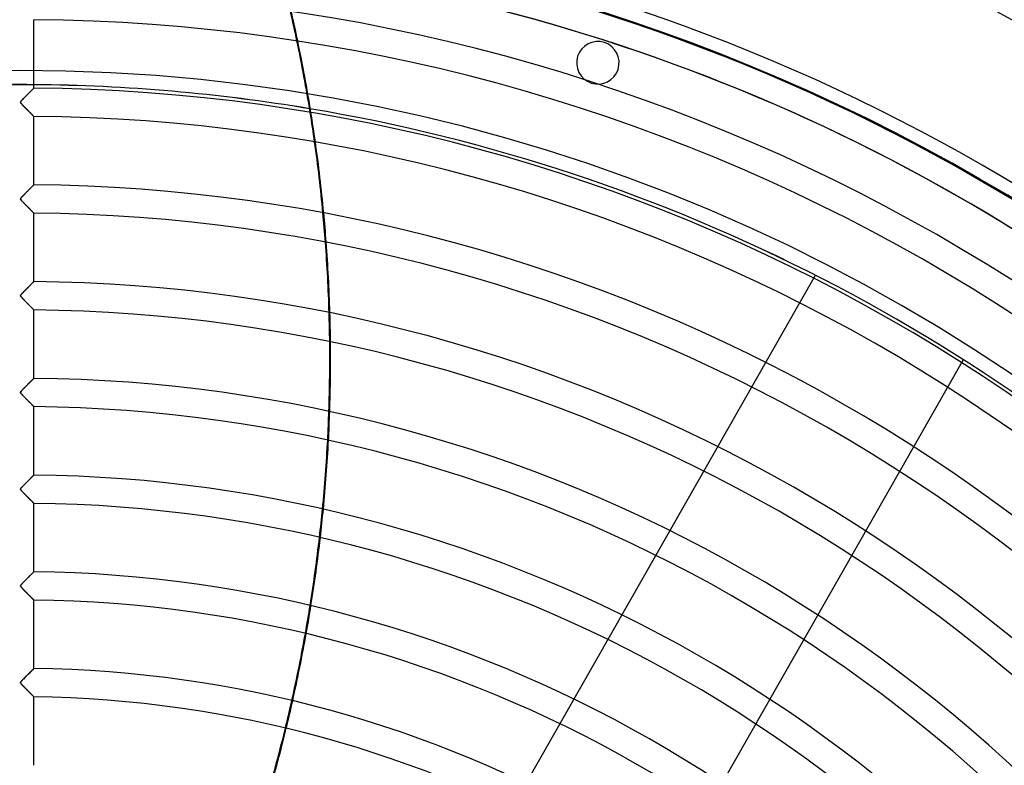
# Model space of a CAD drawing. Header units: millimetres. Extents: x -790 to 790, y -790 to 790.
# Tile 59 of 62: x 0 to 347, y 380 to 643. Entities that reach past the tile are written whole.
import ezdxf

# ---------------------------------------------------------------- set-up
doc = ezdxf.new("R2010")
doc.units = ezdxf.units.MM
doc.layers.add('HIDDEN', color=7, linetype='Continuous')
doc.layers.add('THICK', color=7, linetype='Continuous')

msp = doc.modelspace()

# ---------------------------------------------------------------- linework, layer by layer
at = {"layer": 'HIDDEN'}
for p, q in [((206.27, 634.83), (206.27, 634.83)), ((4.54, 618.32), (4.42, 618.19)), ((4.66, 618.43), (4.54, 618.32)), ((4.76, 618.53), (4.66, 618.43)), ((4.84, 618.61), (4.76, 618.53)), ((4.91, 618.68), (4.84, 618.61)), ((4.96, 618.73), (4.91, 618.68)), ((4.99, 618.76), (4.96, 618.73)), ((5, 618.77), (4.99, 618.76)), ((201.63, 620.56), (201.63, 620.56)), ((1.18, 614.93), (0.98, 614.72)), ((1.39, 615.15), (1.18, 614.93)), ((1.6, 615.37), (1.39, 615.15)), ((1.82, 615.59), (1.6, 615.37)), ((2.03, 615.8), (1.82, 615.59)), ((2.24, 616.01), (2.03, 615.8)), ((2.45, 616.22), (2.24, 616.01)), ((2.65, 616.43), (2.45, 616.22)), ((2.86, 616.63), (2.65, 616.43)), ((3.05, 616.83), (2.86, 616.63)), ((3.25, 617.02), (3.05, 616.83)), ((3.44, 617.21), (3.25, 617.02)), ((3.62, 617.4), (3.44, 617.21)), ((3.8, 617.57), (3.62, 617.4)), ((3.96, 617.74), (3.8, 617.57)), ((4.13, 617.9), (3.96, 617.74)), ((4.28, 618.05), (4.13, 617.9)), ((4.42, 618.19), (4.28, 618.05)), ((0.34, 613.92), (0.32, 613.83)), ((0.32, 613.83), (0.32, 613.76)), ((0.32, 613.76), (0.34, 613.68)), ((0.38, 614), (0.34, 613.92)), ((0.34, 613.68), (0.37, 613.6)), ((0.37, 613.6), (0.43, 613.51)), ((0.44, 614.11), (0.38, 614)), ((0.43, 613.51), (0.5, 613.42)), ((0.53, 614.23), (0.44, 614.11)), ((0.5, 613.42), (0.58, 613.31)), ((0.65, 614.37), (0.53, 614.23)), ((0.58, 613.31), (0.67, 613.21)), ((0.8, 614.54), (0.65, 614.37)), ((0.67, 613.21), (0.76, 613.1)), ((0.76, 613.1), (0.88, 612.98)), ((0.98, 614.72), (0.8, 614.54)), ((0.88, 612.98), (1, 612.85)), ((1, 612.85), (1.14, 612.7)), ((1.14, 612.7), (1.29, 612.55)), ((1.29, 612.55), (1.45, 612.38)), ((1.45, 612.38), (1.62, 612.21)), ((1.62, 612.21), (1.79, 612.03)), ((1.79, 612.03), (1.98, 611.85)), ((1.98, 611.85), (2.17, 611.65)), ((2.17, 611.65), (2.36, 611.46)), ((2.36, 611.46), (2.54, 611.27)), ((2.54, 611.27), (2.72, 611.09)), ((2.72, 611.09), (2.9, 610.91)), ((2.9, 610.91), (3.07, 610.74)), ((3.07, 610.74), (3.24, 610.57)), ((3.24, 610.57), (3.39, 610.41)), ((3.39, 610.41), (3.55, 610.26)), ((3.55, 610.26), (3.69, 610.11)), ((3.69, 610.11), (3.83, 609.97)), ((3.83, 609.97), (3.97, 609.83)), ((3.97, 609.83), (4.1, 609.7)), ((4.1, 609.7), (4.22, 609.58)), ((4.22, 609.58), (4.33, 609.46)), ((4.33, 609.46), (4.44, 609.36)), ((4.44, 609.36), (4.54, 609.25)), ((4.54, 609.25), (4.63, 609.16)), ((4.63, 609.16), (4.72, 609.08)), ((4.72, 609.08), (4.79, 609)), ((4.79, 609), (4.85, 608.94)), ((4.85, 608.94), (4.9, 608.89)), ((4.9, 608.89), (4.95, 608.84)), ((4.95, 608.84), (4.98, 608.81)), ((4.98, 608.81), (4.99, 608.8)), ((4.99, 608.8), (5, 608.79)), ((3.94, 583.61), (3.8, 583.48)), ((4.07, 583.74), (3.94, 583.61)), ((4.2, 583.87), (4.07, 583.74)), ((4.32, 583.99), (4.2, 583.87)), ((4.43, 584.1), (4.32, 583.99)), ((4.53, 584.2), (4.43, 584.1)), ((4.62, 584.3), (4.53, 584.2)), ((4.71, 584.38), (4.62, 584.3)), ((4.78, 584.45), (4.71, 584.38)), ((4.85, 584.52), (4.78, 584.45)), ((4.9, 584.57), (4.85, 584.52)), ((4.95, 584.61), (4.9, 584.57)), ((4.98, 584.64), (4.95, 584.61)), ((4.99, 584.66), (4.98, 584.64)), ((5, 584.67), (4.99, 584.66)), ((0.48, 580.06), (0.41, 579.96)), ((0.57, 580.17), (0.48, 580.06)), ((0.68, 580.3), (0.57, 580.17)), ((0.81, 580.44), (0.68, 580.3)), ((0.96, 580.6), (0.81, 580.44)), ((1.12, 580.78), (0.96, 580.6)), ((1.3, 580.96), (1.12, 580.78)), ((1.48, 581.14), (1.3, 580.96)), ((1.66, 581.33), (1.48, 581.14)), ((1.84, 581.51), (1.66, 581.33)), ((2.02, 581.69), (1.84, 581.51)), ((2.19, 581.87), (2.02, 581.69)), ((2.37, 582.04), (2.19, 581.87)), ((2.54, 582.21), (2.37, 582.04)), ((2.71, 582.38), (2.54, 582.21)), ((2.88, 582.55), (2.71, 582.38)), ((3.04, 582.72), (2.88, 582.55)), ((3.2, 582.88), (3.04, 582.72)), ((3.36, 583.03), (3.2, 582.88)), ((3.51, 583.18), (3.36, 583.03)), ((3.66, 583.33), (3.51, 583.18)), ((3.8, 583.48), (3.66, 583.33)), ((0.33, 579.8), (0.32, 579.73)), ((0.32, 579.73), (0.32, 579.66)), ((0.32, 579.66), (0.33, 579.59)), ((0.36, 579.88), (0.33, 579.8)), ((0.33, 579.59), (0.36, 579.52)), ((0.41, 579.96), (0.36, 579.88)), ((0.36, 579.52), (0.41, 579.44)), ((0.41, 579.44), (0.47, 579.35)), ((0.47, 579.35), (0.54, 579.26)), ((0.54, 579.26), (0.63, 579.16)), ((0.63, 579.16), (0.71, 579.06)), ((0.71, 579.06), (0.81, 578.95)), ((0.81, 578.95), (0.92, 578.83)), ((0.92, 578.83), (1.05, 578.7)), ((1.05, 578.7), (1.18, 578.56)), ((1.18, 578.56), (1.33, 578.41)), ((1.33, 578.41), (1.49, 578.24)), ((1.49, 578.24), (1.65, 578.08)), ((1.65, 578.08), (1.82, 577.9)), ((1.82, 577.9), (2, 577.72)), ((2, 577.72), (2.18, 577.54)), ((2.18, 577.54), (2.37, 577.35)), ((2.37, 577.35), (2.55, 577.17)), ((2.55, 577.17), (2.72, 576.99)), ((2.72, 576.99), (2.9, 576.81)), ((2.9, 576.81), (3.06, 576.65)), ((3.06, 576.65), (3.22, 576.48)), ((3.22, 576.48), (3.38, 576.32)), ((3.38, 576.32), (3.53, 576.17)), ((3.53, 576.17), (3.68, 576.03)), ((3.68, 576.03), (3.82, 575.89)), ((3.82, 575.89), (3.95, 575.75)), ((3.95, 575.75), (4.08, 575.62)), ((4.08, 575.62), (4.2, 575.5)), ((4.2, 575.5), (4.31, 575.38)), ((4.31, 575.38), (4.42, 575.27)), ((4.42, 575.27), (4.52, 575.17)), ((4.52, 575.17), (4.62, 575.07)), ((4.62, 575.07), (4.7, 574.99)), ((4.7, 574.99), (4.78, 574.91)), ((4.78, 574.91), (4.84, 574.85)), ((4.84, 574.85), (4.9, 574.79)), ((4.9, 574.79), (4.94, 574.75)), ((4.94, 574.75), (4.97, 574.71)), ((4.97, 574.71), (4.99, 574.69)), ((4.99, 574.69), (5, 574.69)), ((108.28, 250.39), (280.76, 552.78)), ((280.76, 552.78), (280.76, 552.78)), ((3.21, 548.78), (3.05, 548.62)), ((3.37, 548.94), (3.21, 548.78)), ((3.52, 549.09), (3.37, 548.94)), ((3.67, 549.24), (3.52, 549.09)), ((3.81, 549.38), (3.67, 549.24)), ((3.95, 549.52), (3.81, 549.38)), ((4.08, 549.65), (3.95, 549.52)), ((4.2, 549.78), (4.08, 549.65)), ((4.32, 549.89), (4.2, 549.78)), ((4.43, 550), (4.32, 549.89)), ((4.53, 550.1), (4.43, 550)), ((4.63, 550.2), (4.53, 550.1)), ((4.71, 550.28), (4.63, 550.2)), ((4.79, 550.36), (4.71, 550.28)), ((4.85, 550.42), (4.79, 550.36)), ((4.9, 550.47), (4.85, 550.42)), ((4.95, 550.51), (4.9, 550.47)), ((4.98, 550.54), (4.95, 550.51)), ((4.99, 550.56), (4.98, 550.54)), ((5, 550.57), (4.99, 550.56)), ((0.34, 545.71), (0.32, 545.64)), ((0.32, 545.64), (0.32, 545.57)), ((0.32, 545.57), (0.33, 545.51)), ((0.33, 545.51), (0.36, 545.43)), ((0.37, 545.79), (0.34, 545.71)), ((0.36, 545.43), (0.4, 545.36)), ((0.42, 545.87), (0.37, 545.79)), ((0.4, 545.36), (0.46, 545.27)), ((0.49, 545.97), (0.42, 545.87)), ((0.58, 546.09), (0.49, 545.97)), ((0.69, 546.22), (0.58, 546.09)), ((0.83, 546.36), (0.69, 546.22)), ((0.98, 546.52), (0.83, 546.36)), ((1.14, 546.7), (0.98, 546.52)), ((1.32, 546.88), (1.14, 546.7)), ((1.5, 547.06), (1.32, 546.88)), ((1.67, 547.24), (1.5, 547.06)), ((1.85, 547.42), (1.67, 547.24)), ((2.03, 547.6), (1.85, 547.42)), ((2.2, 547.78), (2.03, 547.6)), ((2.38, 547.95), (2.2, 547.78)), ((2.55, 548.12), (2.38, 547.95)), ((2.72, 548.29), (2.55, 548.12)), ((2.89, 548.46), (2.72, 548.29)), ((3.05, 548.62), (2.89, 548.46)), ((0.46, 545.27), (0.53, 545.17)), ((0.53, 545.17), (0.61, 545.08)), ((0.61, 545.08), (0.7, 544.98)), ((0.7, 544.98), (0.79, 544.87)), ((0.79, 544.87), (0.9, 544.75)), ((0.9, 544.75), (1.03, 544.62)), ((1.03, 544.62), (1.16, 544.48)), ((1.16, 544.48), (1.31, 544.33)), ((1.31, 544.33), (1.46, 544.17)), ((1.46, 544.17), (1.62, 544.01)), ((1.62, 544.01), (1.79, 543.83)), ((1.79, 543.83), (1.97, 543.65)), ((1.97, 543.65), (2.16, 543.46)), ((2.16, 543.46), (2.34, 543.28)), ((2.34, 543.28), (2.52, 543.09)), ((2.52, 543.09), (2.7, 542.91)), ((2.7, 542.91), (2.87, 542.74)), ((2.87, 542.74), (3.04, 542.57)), ((3.04, 542.57), (3.2, 542.4)), ((3.2, 542.4), (3.36, 542.24)), ((3.36, 542.24), (3.51, 542.09)), ((3.51, 542.09), (3.66, 541.94)), ((3.66, 541.94), (3.8, 541.8)), ((3.8, 541.8), (3.93, 541.67)), ((3.93, 541.67), (4.06, 541.53)), ((4.06, 541.53), (4.19, 541.41)), ((4.19, 541.41), (4.3, 541.29)), ((4.3, 541.29), (4.41, 541.18)), ((4.41, 541.18), (4.52, 541.08)), ((4.52, 541.08), (4.61, 540.98)), ((4.61, 540.98), (4.7, 540.89)), ((4.7, 540.89), (4.78, 540.81)), ((4.78, 540.81), (4.84, 540.75)), ((4.84, 540.75), (4.9, 540.69)), ((4.9, 540.69), (4.94, 540.65)), ((4.94, 540.65), (4.97, 540.61)), ((4.97, 540.61), (4.99, 540.59)), ((4.99, 540.59), (5, 540.59)), ((160.4, 220.66), (332.88, 523.05)), ((332.88, 523.05), (332.88, 523.05)), ((2.72, 514.19), (2.52, 514)), ((2.91, 514.38), (2.72, 514.19)), ((3.1, 514.57), (2.91, 514.38)), ((3.28, 514.76), (3.1, 514.57)), ((3.46, 514.94), (3.28, 514.76)), ((3.64, 515.11), (3.46, 514.94)), ((3.8, 515.28), (3.64, 515.11)), ((3.96, 515.43), (3.8, 515.28)), ((4.11, 515.59), (3.96, 515.43)), ((4.26, 515.73), (4.11, 515.59)), ((4.39, 515.86), (4.26, 515.73)), ((4.51, 515.98), (4.39, 515.86)), ((4.62, 516.09), (4.51, 515.98)), ((4.72, 516.19), (4.62, 516.09)), ((4.8, 516.27), (4.72, 516.19)), ((4.87, 516.34), (4.8, 516.27)), ((4.93, 516.39), (4.87, 516.34)), ((4.97, 516.43), (4.93, 516.39)), ((4.99, 516.46), (4.97, 516.43)), ((5, 516.47), (4.99, 516.46)), ((0.33, 511.58), (0.32, 511.5)), ((0.32, 511.5), (0.32, 511.43)), ((0.32, 511.43), (0.35, 511.35)), ((0.35, 511.66), (0.33, 511.58)), ((0.4, 511.74), (0.35, 511.66)), ((0.35, 511.35), (0.39, 511.27)), ((0.39, 511.27), (0.45, 511.18)), ((0.47, 511.84), (0.4, 511.74)), ((0.45, 511.18), (0.53, 511.08)), ((0.56, 511.96), (0.47, 511.84)), ((0.53, 511.08), (0.61, 510.97)), ((0.68, 512.1), (0.56, 511.96)), ((0.61, 510.97), (0.71, 510.87)), ((0.82, 512.25), (0.68, 512.1)), ((0.71, 510.87), (0.82, 510.75)), ((0.98, 512.43), (0.82, 512.25)), ((0.82, 510.75), (0.94, 510.61)), ((0.94, 510.61), (1.08, 510.47)), ((1.16, 512.61), (0.98, 512.43)), ((1.35, 512.81), (1.16, 512.61)), ((1.54, 513.01), (1.35, 512.81)), ((1.74, 513.2), (1.54, 513.01)), ((1.93, 513.4), (1.74, 513.2)), ((2.13, 513.6), (1.93, 513.4)), ((2.33, 513.8), (2.13, 513.6)), ((2.52, 514), (2.33, 513.8)), ((1.08, 510.47), (1.23, 510.31)), ((1.23, 510.31), (1.39, 510.14)), ((1.39, 510.14), (1.57, 509.96)), ((1.57, 509.96), (1.75, 509.77)), ((1.75, 509.77), (1.94, 509.58)), ((1.94, 509.58), (2.14, 509.38)), ((2.14, 509.38), (2.34, 509.17)), ((2.34, 509.17), (2.54, 508.97)), ((2.54, 508.97), (2.73, 508.78)), ((2.73, 508.78), (2.92, 508.59)), ((2.92, 508.59), (3.1, 508.41)), ((3.1, 508.41), (3.27, 508.23)), ((3.27, 508.23), (3.44, 508.06)), ((3.44, 508.06), (3.6, 507.9)), ((3.6, 507.9), (3.76, 507.74)), ((3.76, 507.74), (3.91, 507.59)), ((3.91, 507.59), (4.05, 507.45)), ((4.05, 507.45), (4.18, 507.31)), ((4.18, 507.31), (4.31, 507.18)), ((4.31, 507.18), (4.43, 507.06)), ((4.43, 507.06), (4.54, 506.95)), ((4.54, 506.95), (4.64, 506.85)), ((4.64, 506.85), (4.73, 506.76)), ((4.73, 506.76), (4.81, 506.68)), ((4.81, 506.68), (4.88, 506.61)), ((4.88, 506.61), (4.93, 506.56)), ((4.93, 506.56), (4.97, 506.52)), ((4.97, 506.52), (4.99, 506.49)), ((4.99, 506.49), (5, 506.49)), ((2.16, 479.53), (1.92, 479.29)), ((2.39, 479.76), (2.16, 479.53)), ((2.62, 480), (2.39, 479.76)), ((2.85, 480.23), (2.62, 480)), ((3.08, 480.46), (2.85, 480.23)), ((3.3, 480.68), (3.08, 480.46)), ((3.52, 480.89), (3.3, 480.68)), ((3.72, 481.1), (3.52, 480.89)), ((3.92, 481.29), (3.72, 481.1)), ((4.11, 481.48), (3.92, 481.29)), ((4.28, 481.65), (4.11, 481.48)), ((4.44, 481.8), (4.28, 481.65)), ((4.58, 481.94), (4.44, 481.8)), ((4.7, 482.07), (4.58, 481.94)), ((4.81, 482.17), (4.7, 482.07)), ((4.89, 482.26), (4.81, 482.17)), ((4.95, 482.32), (4.89, 482.26)), ((4.99, 482.35), (4.95, 482.32)), ((5, 482.36), (4.99, 482.35)), ((0.33, 477.5), (0.32, 477.41)), ((0.32, 477.41), (0.32, 477.33)), ((0.32, 477.33), (0.35, 477.25)), ((0.37, 477.59), (0.33, 477.5)), ((0.35, 477.25), (0.4, 477.16)), ((0.43, 477.7), (0.37, 477.59)), ((0.4, 477.16), (0.47, 477.05)), ((0.53, 477.83), (0.43, 477.7)), ((0.47, 477.05), (0.56, 476.94)), ((0.66, 477.98), (0.53, 477.83)), ((0.56, 476.94), (0.65, 476.83)), ((0.65, 476.83), (0.76, 476.71)), ((0.83, 478.16), (0.66, 477.98)), ((0.76, 476.71), (0.89, 476.57)), ((1.02, 478.37), (0.83, 478.16)), ((0.89, 476.57), (1.03, 476.42)), ((1.23, 478.59), (1.02, 478.37)), ((1.03, 476.42), (1.19, 476.25)), ((1.19, 476.25), (1.36, 476.08)), ((1.46, 478.82), (1.23, 478.59)), ((1.36, 476.08), (1.54, 475.89)), ((1.69, 479.06), (1.46, 478.82)), ((1.54, 475.89), (1.74, 475.69)), ((1.92, 479.29), (1.69, 479.06)), ((1.74, 475.69), (1.94, 475.48)), ((1.94, 475.48), (2.15, 475.26)), ((2.15, 475.26), (2.37, 475.05)), ((2.37, 475.05), (2.58, 474.84)), ((2.58, 474.84), (2.78, 474.63)), ((2.78, 474.63), (2.97, 474.44)), ((2.97, 474.44), (3.16, 474.25)), ((3.16, 474.25), (3.34, 474.06)), ((3.34, 474.06), (3.52, 473.89)), ((3.52, 473.89), (3.68, 473.72)), ((3.68, 473.72), (3.84, 473.56)), ((3.84, 473.56), (3.99, 473.4)), ((3.99, 473.4), (4.13, 473.26)), ((4.13, 473.26), (4.27, 473.12)), ((4.27, 473.12), (4.4, 472.99)), ((4.4, 472.99), (4.52, 472.87)), ((4.52, 472.87), (4.62, 472.77)), ((4.62, 472.77), (4.72, 472.67)), ((4.72, 472.67), (4.8, 472.58)), ((4.8, 472.58), (4.87, 472.51)), ((4.87, 472.51), (4.93, 472.46)), ((4.93, 472.46), (4.97, 472.42)), ((4.97, 472.42), (4.99, 472.39)), ((4.99, 472.39), (5, 472.38)), ((4.8, 448.06), (4.69, 447.95)), ((4.89, 448.15), (4.8, 448.06)), ((4.95, 448.21), (4.89, 448.15)), ((4.99, 448.25), (4.95, 448.21)), ((5, 448.26), (4.99, 448.25)), ((1.38, 444.64), (1.13, 444.39)), ((1.63, 444.9), (1.38, 444.64)), ((1.89, 445.16), (1.63, 444.9)), ((2.15, 445.42), (1.89, 445.16)), ((2.4, 445.68), (2.15, 445.42)), ((2.66, 445.93), (2.4, 445.68)), ((2.91, 446.18), (2.66, 445.93)), ((3.16, 446.43), (2.91, 446.18)), ((3.4, 446.67), (3.16, 446.43)), ((3.62, 446.89), (3.4, 446.67)), ((3.84, 447.11), (3.62, 446.89)), ((4.04, 447.31), (3.84, 447.11)), ((4.23, 447.5), (4.04, 447.31)), ((4.4, 447.67), (4.23, 447.5)), ((4.55, 447.82), (4.4, 447.67)), ((4.69, 447.95), (4.55, 447.82)), ((0.34, 443.44), (0.32, 443.37)), ((0.32, 443.37), (0.32, 443.3)), ((0.32, 443.3), (0.32, 443.24)), ((0.32, 443.24), (0.34, 443.17)), ((0.38, 443.51), (0.34, 443.44)), ((0.34, 443.17), (0.38, 443.1)), ((0.44, 443.61), (0.38, 443.51)), ((0.38, 443.1), (0.43, 443.01)), ((0.43, 443.01), (0.49, 442.93)), ((0.55, 443.75), (0.44, 443.61)), ((0.49, 442.93), (0.56, 442.83)), ((0.71, 443.93), (0.55, 443.75)), ((0.56, 442.83), (0.64, 442.74)), ((0.64, 442.74), (0.73, 442.64)), ((0.9, 444.14), (0.71, 443.93)), ((0.73, 442.64), (0.84, 442.52)), ((0.84, 442.52), (0.95, 442.4)), ((1.13, 444.39), (0.9, 444.14)), ((0.95, 442.4), (1.08, 442.26)), ((1.08, 442.26), (1.22, 442.12)), ((1.22, 442.12), (1.37, 441.96)), ((1.37, 441.96), (1.53, 441.8)), ((1.53, 441.8), (1.7, 441.63)), ((1.7, 441.63), (1.87, 441.45)), ((1.87, 441.45), (2.05, 441.27)), ((2.05, 441.27), (2.24, 441.08)), ((2.24, 441.08), (2.42, 440.89)), ((2.42, 440.89), (2.6, 440.71)), ((2.6, 440.71), (2.78, 440.53)), ((2.78, 440.53), (2.95, 440.36)), ((2.95, 440.36), (3.12, 440.19)), ((3.12, 440.19), (3.28, 440.03)), ((3.28, 440.03), (3.43, 439.87)), ((3.43, 439.87), (3.59, 439.71)), ((3.59, 439.71), (3.73, 439.57)), ((3.73, 439.57), (3.87, 439.43)), ((3.87, 439.43), (4, 439.29)), ((4, 439.29), (4.13, 439.16)), ((4.13, 439.16), (4.25, 439.04)), ((4.25, 439.04), (4.37, 438.92)), ((4.37, 438.92), (4.48, 438.81)), ((4.48, 438.81), (4.58, 438.71)), ((4.58, 438.71), (4.67, 438.61)), ((4.67, 438.61), (4.76, 438.53)), ((4.76, 438.53), (4.83, 438.46)), ((4.83, 438.46), (4.89, 438.4)), ((4.89, 438.4), (4.94, 438.35)), ((4.94, 438.35), (4.97, 438.31)), ((4.97, 438.31), (4.99, 438.29)), ((4.99, 438.29), (5, 438.28)), ((4.3, 413.46), (4.1, 413.27)), ((4.47, 413.64), (4.3, 413.46)), ((4.63, 413.79), (4.47, 413.64)), ((4.76, 413.92), (4.63, 413.79)), ((4.86, 414.02), (4.76, 413.92)), ((4.94, 414.1), (4.86, 414.02)), ((4.98, 414.14), (4.94, 414.1)), ((5, 414.16), (4.98, 414.14)), ((0.82, 409.95), (0.63, 409.74)), ((1.04, 410.19), (0.82, 409.95)), ((1.29, 410.45), (1.04, 410.19)), ((1.56, 410.72), (1.29, 410.45)), ((1.82, 410.99), (1.56, 410.72)), ((2.09, 411.26), (1.82, 410.99)), ((2.37, 411.54), (2.09, 411.26)), ((2.64, 411.81), (2.37, 411.54)), ((2.9, 412.08), (2.64, 411.81)), ((3.16, 412.34), (2.9, 412.08)), ((3.42, 412.59), (3.16, 412.34)), ((3.66, 412.83), (3.42, 412.59)), ((3.89, 413.06), (3.66, 412.83)), ((4.1, 413.27), (3.89, 413.06)), ((0.33, 409.3), (0.32, 409.23)), ((0.32, 409.23), (0.32, 409.16)), ((0.32, 409.16), (0.33, 409.1)), ((0.36, 409.37), (0.33, 409.3)), ((0.33, 409.1), (0.36, 409.02)), ((0.4, 409.45), (0.36, 409.37)), ((0.36, 409.02), (0.41, 408.95)), ((0.49, 409.57), (0.4, 409.45)), ((0.41, 408.95), (0.46, 408.86)), ((0.46, 408.86), (0.53, 408.77)), ((0.63, 409.74), (0.49, 409.57)), ((0.53, 408.77), (0.61, 408.68)), ((0.61, 408.68), (0.7, 408.58)), ((0.7, 408.58), (0.79, 408.47)), ((0.79, 408.47), (0.9, 408.36)), ((0.9, 408.36), (1.02, 408.23)), ((1.02, 408.23), (1.15, 408.09)), ((1.15, 408.09), (1.29, 407.95)), ((1.29, 407.95), (1.44, 407.79)), ((1.44, 407.79), (1.6, 407.63)), ((1.6, 407.63), (1.77, 407.46)), ((1.77, 407.46), (1.94, 407.28)), ((1.94, 407.28), (2.12, 407.1)), ((2.12, 407.1), (2.3, 406.92)), ((2.3, 406.92), (2.47, 406.74)), ((2.47, 406.74), (2.64, 406.57)), ((2.64, 406.57), (2.81, 406.4)), ((2.81, 406.4), (2.97, 406.23)), ((2.97, 406.23), (3.13, 406.07)), ((3.13, 406.07), (3.29, 405.91)), ((3.29, 405.91), (3.44, 405.76)), ((3.44, 405.76), (3.58, 405.62)), ((3.58, 405.62), (3.72, 405.48)), ((3.72, 405.48), (3.85, 405.34)), ((3.85, 405.34), (3.98, 405.21)), ((3.98, 405.21), (4.1, 405.09)), ((4.1, 405.09), (4.22, 404.97)), ((4.22, 404.97), (4.33, 404.85)), ((4.33, 404.85), (4.44, 404.75)), ((4.44, 404.75), (4.54, 404.65)), ((4.54, 404.65), (4.63, 404.55)), ((4.63, 404.55), (4.71, 404.47)), ((4.71, 404.47), (4.79, 404.4)), ((4.79, 404.4), (4.85, 404.33)), ((4.85, 404.33), (4.9, 404.28)), ((4.9, 404.28), (4.94, 404.24)), ((4.94, 404.24), (4.97, 404.2)), ((4.97, 404.2), (4.99, 404.19)), ((4.99, 404.19), (5, 404.18))]:
    msp.add_line(p, q, dxfattribs=at)
for centre, radius, start, end in [((0, 0), 682, 0, 179.99998), ((0, 0), 677.5, 0, 180.00002), ((203.95, 627.7), 7.5, 72, 252), ((203.95, 627.7), 7.5, 252, 72), ((0, 0), 625, 0, 179.99998), ((0, 0), 620, 89.53795, 90.46207), ((0, 0), 619.99, 89.53795, 90.46207), ((0, 0), 620, 45.13721, 80.50596), ((0, 0), 619.99, 45.13693, 80.50561)]:
    msp.add_arc(centre, radius, start, end, dxfattribs=at)
for centre, major_axis, start_param, end_param in [((-430.76, 518.16), (236.73, 491.57), -0.909682, -0.890001), ((-430.48, 518.02), (236.73, 491.57), -0.909503, -0.889817), ((-430.76, 518.16), (236.73, 491.57), -0.976162, -0.956823), ((-430.48, 518.02), (236.73, 491.57), -0.975996, -0.956654), ((-0.28, 0.14), (-289.99, -602.17), 2.827433, 3.141593), ((-430.76, 518.16), (236.73, 491.57), -1.04158, -1.022534), ((-430.48, 518.02), (236.73, 491.57), -1.041427, -1.022378), ((-430.76, 518.16), (236.73, 491.57), -1.106101, -1.087301), ((-430.48, 518.02), (236.73, 491.57), -1.105959, -1.087155), ((-430.76, 518.16), (236.73, 491.57), -1.169885, -1.151284), ((-430.48, 518.02), (236.73, 491.57), -1.169751, -1.151147), ((-430.76, 518.16), (236.73, 491.57), -1.23309, -1.214641), ((-430.48, 518.02), (236.73, 491.57), -1.232962, -1.214512), ((-33.8, 701.68), (-236.73, -491.57), 1.004743, 1.570796), ((-430.76, 518.16), (236.73, 491.57), -1.295885, -1.277538), ((-430.48, 518.02), (236.73, 491.57), -1.295761, -1.277414), ((-430.76, 518.16), (236.73, 491.57), -1.358459, -1.340157), ((-430.48, 518.02), (236.73, 491.57), -1.358337, -1.340034)]:
    msp.add_ellipse(centre, major_axis=major_axis, ratio=0.987688, start_param=start_param, end_param=end_param, dxfattribs=at)
at = {"layer": 'THICK'}
for p, q in [((5, 618.77), (5, 642.89)), ((4.42, 618.19), (4.55, 618.32)), ((4.55, 618.32), (4.66, 618.44)), ((4.66, 618.44), (4.76, 618.53)), ((4.76, 618.53), (4.85, 618.62)), ((4.85, 618.62), (4.91, 618.68)), ((4.91, 618.68), (4.96, 618.73)), ((4.96, 618.73), (4.99, 618.76)), ((4.99, 618.76), (5, 618.77)), ((0.86, 614.6), (1.07, 614.82)), ((1.07, 614.82), (1.31, 615.06)), ((1.31, 615.06), (1.57, 615.33)), ((1.57, 615.33), (1.84, 615.61)), ((1.84, 615.61), (2.11, 615.88)), ((2.11, 615.88), (2.37, 616.14)), ((2.37, 616.14), (2.62, 616.4)), ((2.62, 616.4), (2.87, 616.64)), ((2.87, 616.64), (3.1, 616.88)), ((3.1, 616.88), (3.33, 617.11)), ((3.33, 617.11), (3.55, 617.32)), ((3.55, 617.32), (3.75, 617.52)), ((3.75, 617.52), (3.94, 617.71)), ((3.94, 617.71), (4.11, 617.89)), ((4.11, 617.89), (4.27, 618.05)), ((4.27, 618.05), (4.42, 618.19)), ((0.32, 613.87), (0.35, 613.94)), ((0.32, 613.8), (0.32, 613.87)), ((0.32, 613.74), (0.32, 613.8)), ((0.34, 613.67), (0.32, 613.74)), ((0.38, 613.59), (0.34, 613.67)), ((0.35, 613.94), (0.38, 614.02)), ((0.38, 614.02), (0.44, 614.11)), ((0.44, 613.5), (0.38, 613.59)), ((0.44, 614.11), (0.54, 614.24)), ((0.5, 613.41), (0.44, 613.5)), ((0.59, 613.31), (0.5, 613.41)), ((0.54, 614.24), (0.68, 614.4)), ((0.68, 613.2), (0.59, 613.31)), ((0.68, 614.4), (0.86, 614.6)), ((0.79, 613.08), (0.68, 613.2)), ((0.91, 612.95), (0.79, 613.08)), ((1.04, 612.81), (0.91, 612.95)), ((1.19, 612.66), (1.04, 612.81)), ((1.34, 612.5), (1.19, 612.66)), ((1.5, 612.33), (1.34, 612.5)), ((1.66, 612.16), (1.5, 612.33)), ((1.83, 612), (1.66, 612.16)), ((1.99, 611.83), (1.83, 612)), ((2.15, 611.67), (1.99, 611.83)), ((2.31, 611.51), (2.15, 611.67)), ((2.46, 611.35), (2.31, 611.51)), ((2.62, 611.19), (2.46, 611.35)), ((2.77, 611.04), (2.62, 611.19)), ((2.93, 610.88), (2.77, 611.04)), ((3.08, 610.73), (2.93, 610.88)), ((3.22, 610.59), (3.08, 610.73)), ((3.36, 610.44), (3.22, 610.59)), ((3.51, 610.3), (3.36, 610.44)), ((3.64, 610.16), (3.51, 610.3)), ((3.78, 610.03), (3.64, 610.16)), ((3.9, 609.9), (3.78, 610.03)), ((4.03, 609.77), (3.9, 609.9)), ((4.15, 609.65), (4.03, 609.77)), ((4.26, 609.53), (4.15, 609.65)), ((4.37, 609.43), (4.26, 609.53)), ((4.47, 609.32), (4.37, 609.43)), ((4.57, 609.23), (4.47, 609.32)), ((4.65, 609.14), (4.57, 609.23)), ((4.73, 609.06), (4.65, 609.14)), ((4.8, 608.99), (4.73, 609.06)), ((4.86, 608.93), (4.8, 608.99)), ((4.91, 608.88), (4.86, 608.93)), ((4.95, 608.84), (4.91, 608.88)), ((4.98, 608.81), (4.95, 608.84)), ((4.99, 608.8), (4.98, 608.81)), ((5, 608.79), (4.99, 608.8)), ((5, 584.67), (5, 608.79)), ((289.71, 602.31), (289.99, 602.17)), ((3.82, 583.5), (3.98, 583.66)), ((3.98, 583.66), (4.14, 583.81)), ((4.14, 583.81), (4.28, 583.95)), ((4.28, 583.95), (4.41, 584.08)), ((4.41, 584.08), (4.53, 584.2)), ((4.53, 584.2), (4.63, 584.3)), ((4.63, 584.3), (4.73, 584.4)), ((4.73, 584.4), (4.81, 584.48)), ((4.81, 584.48), (4.87, 584.54)), ((4.87, 584.54), (4.93, 584.6)), ((4.93, 584.6), (4.97, 584.64)), ((4.97, 584.64), (4.99, 584.66)), ((4.99, 584.66), (5, 584.67)), ((0.41, 579.96), (0.48, 580.05)), ((0.48, 580.05), (0.56, 580.16)), ((0.56, 580.16), (0.67, 580.29)), ((0.67, 580.29), (0.8, 580.43)), ((0.8, 580.43), (0.95, 580.59)), ((0.95, 580.59), (1.12, 580.78)), ((1.12, 580.78), (1.31, 580.97)), ((1.31, 580.97), (1.52, 581.18)), ((1.52, 581.18), (1.74, 581.41)), ((1.74, 581.41), (1.97, 581.64)), ((1.97, 581.64), (2.2, 581.88)), ((2.2, 581.88), (2.43, 582.11)), ((2.43, 582.11), (2.65, 582.33)), ((2.65, 582.33), (2.87, 582.54)), ((2.87, 582.54), (3.07, 582.75)), ((3.07, 582.75), (3.27, 582.95)), ((3.27, 582.95), (3.46, 583.14)), ((3.46, 583.14), (3.65, 583.32)), ((3.65, 583.32), (3.82, 583.5)), ((0.32, 579.73), (0.33, 579.8)), ((0.32, 579.66), (0.32, 579.73)), ((0.34, 579.59), (0.32, 579.66)), ((0.33, 579.8), (0.36, 579.88)), ((0.37, 579.51), (0.34, 579.59)), ((0.36, 579.88), (0.41, 579.96)), ((0.42, 579.42), (0.37, 579.51)), ((0.49, 579.32), (0.42, 579.42)), ((0.59, 579.2), (0.49, 579.32)), ((0.71, 579.06), (0.59, 579.2)), ((0.86, 578.9), (0.71, 579.06)), ((1.03, 578.72), (0.86, 578.9)), ((1.22, 578.52), (1.03, 578.72)), ((1.43, 578.31), (1.22, 578.52)), ((1.64, 578.09), (1.43, 578.31)), ((1.85, 577.88), (1.64, 578.09)), ((2.06, 577.66), (1.85, 577.88)), ((2.26, 577.46), (2.06, 577.66)), ((2.47, 577.25), (2.26, 577.46)), ((2.67, 577.05), (2.47, 577.25)), ((2.86, 576.85), (2.67, 577.05)), ((3.05, 576.65), (2.86, 576.85)), ((3.24, 576.47), (3.05, 576.65)), ((3.42, 576.28), (3.24, 576.47)), ((3.6, 576.1), (3.42, 576.28)), ((3.77, 575.93), (3.6, 576.1)), ((3.93, 575.77), (3.77, 575.93)), ((4.09, 575.61), (3.93, 575.77)), ((4.23, 575.47), (4.09, 575.61)), ((4.37, 575.33), (4.23, 575.47)), ((4.49, 575.2), (4.37, 575.33)), ((4.61, 575.09), (4.49, 575.2)), ((4.71, 574.98), (4.61, 575.09)), ((4.79, 574.9), (4.71, 574.98)), ((4.87, 574.82), (4.79, 574.9)), ((4.93, 574.76), (4.87, 574.82)), ((4.97, 574.72), (4.93, 574.76)), ((4.99, 574.7), (4.97, 574.72)), ((5, 574.69), (4.99, 574.7)), ((5, 550.57), (5, 574.69)), ((3.14, 548.72), (3.32, 548.89)), ((3.32, 548.89), (3.48, 549.05)), ((3.48, 549.05), (3.64, 549.21)), ((3.64, 549.21), (3.79, 549.36)), ((3.79, 549.36), (3.93, 549.51)), ((3.93, 549.51), (4.07, 549.65)), ((4.07, 549.65), (4.2, 549.78)), ((4.2, 549.78), (4.33, 549.9)), ((4.33, 549.9), (4.45, 550.02)), ((4.45, 550.02), (4.55, 550.12)), ((4.55, 550.12), (4.65, 550.22)), ((4.65, 550.22), (4.74, 550.31)), ((4.74, 550.31), (4.82, 550.39)), ((4.82, 550.39), (4.88, 550.45)), ((4.88, 550.45), (4.93, 550.5)), ((4.93, 550.5), (4.97, 550.54)), ((4.97, 550.54), (4.99, 550.56)), ((4.99, 550.56), (5, 550.57)), ((0.32, 545.64), (0.33, 545.71)), ((0.32, 545.57), (0.32, 545.64)), ((0.33, 545.49), (0.32, 545.57)), ((0.33, 545.71), (0.37, 545.79)), ((0.37, 545.41), (0.33, 545.49)), ((0.37, 545.79), (0.42, 545.88)), ((0.42, 545.32), (0.37, 545.41)), ((0.42, 545.88), (0.49, 545.97)), ((0.5, 545.21), (0.42, 545.32)), ((0.49, 545.97), (0.57, 546.07)), ((0.57, 546.07), (0.66, 546.18)), ((0.66, 546.18), (0.76, 546.29)), ((0.76, 546.29), (0.87, 546.41)), ((0.87, 546.41), (1, 546.55)), ((1, 546.55), (1.14, 546.69)), ((1.14, 546.69), (1.29, 546.85)), ((1.29, 546.85), (1.46, 547.02)), ((1.46, 547.02), (1.63, 547.2)), ((1.63, 547.2), (1.82, 547.39)), ((1.82, 547.39), (2.01, 547.58)), ((2.01, 547.58), (2.2, 547.78)), ((2.2, 547.78), (2.4, 547.98)), ((2.4, 547.98), (2.6, 548.17)), ((2.6, 548.17), (2.78, 548.36)), ((2.78, 548.36), (2.97, 548.54)), ((2.97, 548.54), (3.14, 548.72)), ((0.6, 545.09), (0.5, 545.21)), ((0.73, 544.94), (0.6, 545.09)), ((0.88, 544.78), (0.73, 544.94)), ((1.05, 544.6), (0.88, 544.78)), ((1.24, 544.4), (1.05, 544.6)), ((1.45, 544.18), (1.24, 544.4)), ((1.66, 543.97), (1.45, 544.18)), ((1.87, 543.75), (1.66, 543.97)), ((2.08, 543.54), (1.87, 543.75)), ((2.28, 543.33), (2.08, 543.54)), ((2.49, 543.13), (2.28, 543.33)), ((2.69, 542.92), (2.49, 543.13)), ((2.88, 542.73), (2.69, 542.92)), ((3.07, 542.53), (2.88, 542.73)), ((3.26, 542.35), (3.07, 542.53)), ((3.44, 542.16), (3.26, 542.35)), ((3.61, 541.99), (3.44, 542.16)), ((3.78, 541.82), (3.61, 541.99)), ((3.94, 541.65), (3.78, 541.82)), ((4.1, 541.5), (3.94, 541.65)), ((4.24, 541.35), (4.1, 541.5)), ((4.38, 541.22), (4.24, 541.35)), ((4.5, 541.09), (4.38, 541.22)), ((4.61, 540.98), (4.5, 541.09)), ((4.71, 540.88), (4.61, 540.98)), ((4.8, 540.79), (4.71, 540.88)), ((4.87, 540.72), (4.8, 540.79)), ((4.93, 540.66), (4.87, 540.72)), ((4.97, 540.62), (4.93, 540.66)), ((4.99, 540.6), (4.97, 540.62)), ((5, 540.59), (4.99, 540.6)), ((5, 516.47), (5, 540.59)), ((2.5, 513.97), (2.71, 514.19)), ((2.71, 514.19), (2.92, 514.39)), ((2.92, 514.39), (3.12, 514.6)), ((3.12, 514.6), (3.31, 514.79)), ((3.31, 514.79), (3.5, 514.97)), ((3.5, 514.97), (3.68, 515.15)), ((3.68, 515.15), (3.85, 515.32)), ((3.85, 515.32), (4.01, 515.48)), ((4.01, 515.48), (4.16, 515.63)), ((4.16, 515.63), (4.29, 515.76)), ((4.29, 515.76), (4.42, 515.89)), ((4.42, 515.89), (4.54, 516)), ((4.54, 516), (4.64, 516.11)), ((4.64, 516.11), (4.73, 516.2)), ((4.73, 516.2), (4.81, 516.28)), ((4.81, 516.28), (4.88, 516.34)), ((4.88, 516.34), (4.93, 516.4)), ((4.93, 516.4), (4.97, 516.43)), ((4.97, 516.43), (4.99, 516.46)), ((4.99, 516.46), (5, 516.47)), ((0.32, 511.54), (0.34, 511.62)), ((0.32, 511.45), (0.32, 511.54)), ((0.34, 511.36), (0.32, 511.45)), ((0.34, 511.62), (0.38, 511.72)), ((0.39, 511.27), (0.34, 511.36)), ((0.38, 511.72), (0.45, 511.82)), ((0.47, 511.16), (0.39, 511.27)), ((0.45, 511.82), (0.54, 511.94)), ((0.56, 511.04), (0.47, 511.16)), ((0.54, 511.94), (0.64, 512.06)), ((0.68, 510.9), (0.56, 511.04)), ((0.64, 512.06), (0.76, 512.19)), ((0.82, 510.75), (0.68, 510.9)), ((0.76, 512.19), (0.89, 512.33)), ((0.98, 510.57), (0.82, 510.75)), ((0.89, 512.33), (1.05, 512.5)), ((1.16, 510.38), (0.98, 510.57)), ((1.05, 512.5), (1.22, 512.68)), ((1.22, 512.68), (1.41, 512.87)), ((1.41, 512.87), (1.61, 513.08)), ((1.61, 513.08), (1.82, 513.29)), ((1.82, 513.29), (2.05, 513.52)), ((2.05, 513.52), (2.28, 513.75)), ((2.28, 513.75), (2.5, 513.97)), ((1.36, 510.18), (1.16, 510.38)), ((1.57, 509.96), (1.36, 510.18)), ((1.77, 509.75), (1.57, 509.96)), ((1.98, 509.54), (1.77, 509.75)), ((2.18, 509.34), (1.98, 509.54)), ((2.38, 509.13), (2.18, 509.34)), ((2.58, 508.93), (2.38, 509.13)), ((2.77, 508.74), (2.58, 508.93)), ((2.96, 508.54), (2.77, 508.74)), ((3.15, 508.36), (2.96, 508.54)), ((3.33, 508.18), (3.15, 508.36)), ((3.5, 508), (3.33, 508.18)), ((3.67, 507.83), (3.5, 508)), ((3.84, 507.66), (3.67, 507.83)), ((3.99, 507.51), (3.84, 507.66)), ((4.14, 507.36), (3.99, 507.51)), ((4.28, 507.22), (4.14, 507.36)), ((4.41, 507.09), (4.28, 507.22)), ((4.52, 506.97), (4.41, 507.09)), ((4.63, 506.86), (4.52, 506.97)), ((4.73, 506.76), (4.63, 506.86)), ((4.81, 506.68), (4.73, 506.76)), ((4.88, 506.61), (4.81, 506.68)), ((4.93, 506.56), (4.88, 506.61)), ((4.97, 506.52), (4.93, 506.56)), ((4.99, 506.49), (4.97, 506.52)), ((5, 506.49), (4.99, 506.49)), ((5, 482.36), (5, 506.49)), ((1.88, 479.25), (2.14, 479.51)), ((2.14, 479.51), (2.38, 479.75)), ((2.38, 479.75), (2.62, 479.99)), ((2.62, 479.99), (2.85, 480.22)), ((2.85, 480.22), (3.07, 480.45)), ((3.07, 480.45), (3.29, 480.66)), ((3.29, 480.66), (3.49, 480.86)), ((3.49, 480.86), (3.68, 481.06)), ((3.68, 481.06), (3.87, 481.24)), ((3.87, 481.24), (4.04, 481.41)), ((4.04, 481.41), (4.2, 481.57)), ((4.2, 481.57), (4.34, 481.71)), ((4.34, 481.71), (4.47, 481.84)), ((4.47, 481.84), (4.59, 481.96)), ((4.59, 481.96), (4.69, 482.06)), ((4.69, 482.06), (4.78, 482.15)), ((4.78, 482.15), (4.86, 482.23)), ((4.86, 482.23), (4.92, 482.29)), ((4.92, 482.29), (4.96, 482.33)), ((4.96, 482.33), (4.99, 482.36)), ((4.99, 482.36), (5, 482.36)), ((0.32, 477.4), (0.33, 477.48)), ((0.32, 477.32), (0.32, 477.4)), ((0.35, 477.24), (0.32, 477.32)), ((0.33, 477.48), (0.35, 477.56)), ((0.35, 477.56), (0.4, 477.65)), ((0.4, 477.15), (0.35, 477.24)), ((0.4, 477.65), (0.47, 477.75)), ((0.47, 477.05), (0.4, 477.15)), ((0.47, 477.75), (0.57, 477.87)), ((0.55, 476.95), (0.47, 477.05)), ((0.64, 476.84), (0.55, 476.95)), ((0.57, 477.87), (0.69, 478.01)), ((0.75, 476.72), (0.64, 476.84)), ((0.69, 478.01), (0.83, 478.17)), ((0.88, 476.58), (0.75, 476.72)), ((0.83, 478.17), (1, 478.35)), ((1.01, 476.43), (0.88, 476.58)), ((1, 478.35), (1.19, 478.55)), ((1.17, 476.28), (1.01, 476.43)), ((1.33, 476.11), (1.17, 476.28)), ((1.19, 478.55), (1.41, 478.77)), ((1.5, 475.94), (1.33, 476.11)), ((1.41, 478.77), (1.64, 479.01)), ((1.67, 475.76), (1.5, 475.94)), ((1.64, 479.01), (1.88, 479.25)), ((1.84, 475.59), (1.67, 475.76)), ((2.01, 475.41), (1.84, 475.59)), ((2.18, 475.24), (2.01, 475.41)), ((2.34, 475.07), (2.18, 475.24)), ((2.51, 474.9), (2.34, 475.07)), ((2.67, 474.74), (2.51, 474.9)), ((2.83, 474.58), (2.67, 474.74)), ((2.99, 474.42), (2.83, 474.58)), ((3.15, 474.26), (2.99, 474.42)), ((3.3, 474.11), (3.15, 474.26)), ((3.44, 473.96), (3.3, 474.11)), ((3.59, 473.81), (3.44, 473.96)), ((3.73, 473.67), (3.59, 473.81)), ((3.86, 473.53), (3.73, 473.67)), ((3.99, 473.4), (3.86, 473.53)), ((4.12, 473.28), (3.99, 473.4)), ((4.24, 473.16), (4.12, 473.28)), ((4.35, 473.04), (4.24, 473.16)), ((4.46, 472.94), (4.35, 473.04)), ((4.55, 472.84), (4.46, 472.94)), ((4.64, 472.75), (4.55, 472.84)), ((4.72, 472.66), (4.64, 472.75)), ((4.79, 472.59), (4.72, 472.66)), ((4.86, 472.53), (4.79, 472.59)), ((4.91, 472.48), (4.86, 472.53)), ((4.95, 472.44), (4.91, 472.48)), ((4.98, 472.41), (4.95, 472.44)), ((4.99, 472.39), (4.98, 472.41)), ((5, 472.38), (4.99, 472.39)), ((5, 448.26), (5, 472.38)), ((4.75, 448.02), (4.84, 448.1)), ((4.84, 448.1), (4.91, 448.17)), ((4.91, 448.17), (4.96, 448.22)), ((4.96, 448.22), (4.99, 448.25)), ((4.99, 448.25), (5, 448.26)), ((1.25, 444.51), (1.42, 444.69)), ((1.42, 444.69), (1.61, 444.88)), ((1.61, 444.88), (1.81, 445.08)), ((1.81, 445.08), (2.01, 445.28)), ((2.01, 445.28), (2.23, 445.5)), ((2.23, 445.5), (2.45, 445.72)), ((2.45, 445.72), (2.67, 445.94)), ((2.67, 445.94), (2.88, 446.15)), ((2.88, 446.15), (3.08, 446.35)), ((3.08, 446.35), (3.28, 446.55)), ((3.28, 446.55), (3.46, 446.74)), ((3.46, 446.74), (3.64, 446.92)), ((3.64, 446.92), (3.82, 447.09)), ((3.82, 447.09), (3.98, 447.25)), ((3.98, 447.25), (4.13, 447.4)), ((4.13, 447.4), (4.28, 447.55)), ((4.28, 447.55), (4.41, 447.68)), ((4.41, 447.68), (4.54, 447.81)), ((4.54, 447.81), (4.65, 447.92)), ((4.65, 447.92), (4.75, 448.02)), ((0.32, 443.35), (0.34, 443.43)), ((0.32, 443.28), (0.32, 443.35)), ((0.33, 443.2), (0.32, 443.28)), ((0.36, 443.12), (0.33, 443.2)), ((0.34, 443.43), (0.38, 443.52)), ((0.41, 443.04), (0.36, 443.12)), ((0.38, 443.52), (0.44, 443.61)), ((0.48, 442.93), (0.41, 443.04)), ((0.44, 443.61), (0.51, 443.7)), ((0.58, 442.81), (0.48, 442.93)), ((0.51, 443.7), (0.6, 443.81)), ((0.7, 442.68), (0.58, 442.81)), ((0.6, 443.81), (0.71, 443.93)), ((0.83, 442.53), (0.7, 442.68)), ((0.71, 443.93), (0.82, 444.06)), ((0.82, 444.06), (0.95, 444.2)), ((0.99, 442.36), (0.83, 442.53)), ((0.95, 444.2), (1.09, 444.35)), ((1.15, 442.19), (0.99, 442.36)), ((1.09, 444.35), (1.25, 444.51)), ((1.33, 442), (1.15, 442.19)), ((1.52, 441.81), (1.33, 442)), ((1.71, 441.61), (1.52, 441.81)), ((1.9, 441.42), (1.71, 441.61)), ((2.09, 441.23), (1.9, 441.42)), ((2.27, 441.04), (2.09, 441.23)), ((2.46, 440.86), (2.27, 441.04)), ((2.63, 440.68), (2.46, 440.86)), ((2.81, 440.5), (2.63, 440.68)), ((2.98, 440.32), (2.81, 440.5)), ((3.15, 440.15), (2.98, 440.32)), ((3.32, 439.99), (3.15, 440.15)), ((3.47, 439.83), (3.32, 439.99)), ((3.63, 439.67), (3.47, 439.83)), ((3.78, 439.52), (3.63, 439.67)), ((3.92, 439.37), (3.78, 439.52)), ((4.06, 439.24), (3.92, 439.37)), ((4.19, 439.11), (4.06, 439.24)), ((4.31, 438.98), (4.19, 439.11)), ((4.42, 438.87), (4.31, 438.98)), ((4.53, 438.76), (4.42, 438.87)), ((4.62, 438.66), (4.53, 438.76)), ((4.71, 438.58), (4.62, 438.66)), ((4.79, 438.5), (4.71, 438.58)), ((4.85, 438.43), (4.79, 438.5)), ((4.9, 438.38), (4.85, 438.43)), ((4.95, 438.34), (4.9, 438.38)), ((4.98, 438.31), (4.95, 438.34)), ((4.99, 438.29), (4.98, 438.31)), ((5, 438.28), (4.99, 438.29)), ((5, 414.16), (5, 438.28)), ((4.07, 413.24), (4.23, 413.4)), ((4.23, 413.4), (4.38, 413.55)), ((4.38, 413.55), (4.52, 413.68)), ((4.52, 413.68), (4.64, 413.8)), ((4.64, 413.8), (4.74, 413.91)), ((4.74, 413.91), (4.83, 413.99)), ((4.83, 413.99), (4.91, 414.07)), ((4.91, 414.07), (4.96, 414.12)), ((4.96, 414.12), (4.99, 414.15)), ((4.99, 414.15), (5, 414.16)), ((0.61, 409.72), (0.77, 409.9)), ((0.77, 409.9), (0.95, 410.1)), ((0.95, 410.1), (1.16, 410.32)), ((1.16, 410.32), (1.4, 410.56)), ((1.4, 410.56), (1.64, 410.81)), ((1.64, 410.81), (1.88, 411.05)), ((1.88, 411.05), (2.13, 411.3)), ((2.13, 411.3), (2.37, 411.54)), ((2.37, 411.54), (2.6, 411.78)), ((2.6, 411.78), (2.84, 412.01)), ((2.84, 412.01), (3.06, 412.24)), ((3.06, 412.24), (3.29, 412.46)), ((3.29, 412.46), (3.5, 412.67)), ((3.5, 412.67), (3.7, 412.87)), ((3.7, 412.87), (3.89, 413.06)), ((3.89, 413.06), (4.07, 413.24)), ((0.32, 409.2), (0.34, 409.31)), ((0.33, 409.1), (0.32, 409.2)), ((0.39, 408.98), (0.33, 409.1)), ((0.34, 409.31), (0.4, 409.44)), ((0.47, 408.85), (0.39, 408.98)), ((0.4, 409.44), (0.49, 409.58)), ((0.58, 408.71), (0.47, 408.85)), ((0.49, 409.58), (0.61, 409.72)), ((0.69, 408.58), (0.58, 408.71)), ((0.8, 408.47), (0.69, 408.58)), ((0.91, 408.34), (0.8, 408.47)), ((1.04, 408.21), (0.91, 408.34)), ((1.17, 408.07), (1.04, 408.21)), ((1.31, 407.92), (1.17, 408.07)), ((1.47, 407.77), (1.31, 407.92)), ((1.62, 407.61), (1.47, 407.77)), ((1.78, 407.45), (1.62, 407.61)), ((1.93, 407.29), (1.78, 407.45)), ((2.08, 407.14), (1.93, 407.29)), ((2.23, 406.98), (2.08, 407.14)), ((2.38, 406.83), (2.23, 406.98)), ((2.53, 406.68), (2.38, 406.83)), ((2.68, 406.53), (2.53, 406.68)), ((2.82, 406.38), (2.68, 406.53)), ((2.96, 406.24), (2.82, 406.38)), ((3.1, 406.1), (2.96, 406.24)), ((3.24, 405.96), (3.1, 406.1)), ((3.37, 405.83), (3.24, 405.96)), ((3.51, 405.69), (3.37, 405.83)), ((3.63, 405.57), (3.51, 405.69)), ((3.76, 405.44), (3.63, 405.57)), ((3.88, 405.32), (3.76, 405.44)), ((3.99, 405.2), (3.88, 405.32)), ((4.1, 405.09), (3.99, 405.2)), ((4.21, 404.98), (4.1, 405.09)), ((4.31, 404.88), (4.21, 404.98)), ((4.41, 404.78), (4.31, 404.88)), ((4.5, 404.69), (4.41, 404.78)), ((4.58, 404.61), (4.5, 404.69)), ((4.66, 404.53), (4.58, 404.61)), ((4.73, 404.46), (4.66, 404.53)), ((4.79, 404.39), (4.73, 404.46)), ((4.84, 404.34), (4.79, 404.39)), ((4.89, 404.29), (4.84, 404.34)), ((4.93, 404.25), (4.89, 404.29)), ((4.96, 404.22), (4.93, 404.25)), ((4.98, 404.2), (4.96, 404.22)), ((5, 404.18), (4.98, 404.2)), ((5, 380.06), (5, 404.18)), ((5, 404.18), (5, 404.18))]:
    msp.add_line(p, q, dxfattribs=at)
for radius, start, end in [(732, 0, 180.00002), (677, 0, 179.99998), (652.89, 31.03879, 89.56121), (642.91, 31.0456, 89.55439), (620, 80.50596, 89.53795), (619.99, 80.50561, 89.53795), (618.79, 31.06296, 89.53703), (608.81, 31.07058, 89.52941), (584.69, 31.08995, 89.51005), (574.71, 31.09849, 89.50151), (550.59, 31.1203, 89.4797), (540.61, 31.1299, 89.4701), (516.49, 31.1547, 89.4453), (506.51, 31.1656, 89.4344), (482.39, 31.1939, 89.4061), (472.41, 31.2064, 89.3936), (448.29, 31.239, 89.361), (438.31, 31.2536, 89.3464), (414.19, 31.2917, 89.3083), (404.21, 31.3088, 89.2912)]:
    msp.add_arc((0, 0), radius, start, end, dxfattribs=at)
for centre, major_axis, start_param, end_param in [((-0.28, 0.14), (-289.99, -602.17), -3.141593, -2.827433), ((0, 0), (289.99, 602.17), 0, 0.314159), ((-430.76, 518.16), (236.73, 491.57), -0.956823, -0.909682), ((-430.48, 518.02), (236.73, 491.57), -0.956654, -0.909503), ((0, 0), (289.99, 602.17), -0.314159, 0), ((-430.76, 518.16), (236.73, 491.57), -1.022534, -0.976162), ((-430.48, 518.02), (236.73, 491.57), -1.022378, -0.975996), ((-430.76, 518.16), (236.73, 491.57), -1.087301, -1.04158), ((-430.48, 518.02), (236.73, 491.57), -1.087155, -1.041427), ((-430.76, 518.16), (236.73, 491.57), -1.151284, -1.106101), ((-430.48, 518.02), (236.73, 491.57), -1.151147, -1.105959), ((-430.76, 518.16), (236.73, 491.57), -1.214641, -1.169885), ((-430.48, 518.02), (236.73, 491.57), -1.214512, -1.169751), ((-430.76, 518.16), (236.73, 491.57), -1.277538, -1.23309), ((-430.48, 518.02), (236.73, 491.57), -1.277414, -1.232962), ((-430.76, 518.16), (236.73, 491.57), -1.340157, -1.295885), ((-430.48, 518.02), (236.73, 491.57), -1.340034, -1.295761), ((-430.76, 518.16), (236.73, 491.57), -1.402707, -1.358459), ((-430.48, 518.02), (236.73, 491.57), -1.402584, -1.358337)]:
    msp.add_ellipse(centre, major_axis=major_axis, ratio=0.987688, start_param=start_param, end_param=end_param, dxfattribs=at)

doc.saveas('drawing.dxf')
